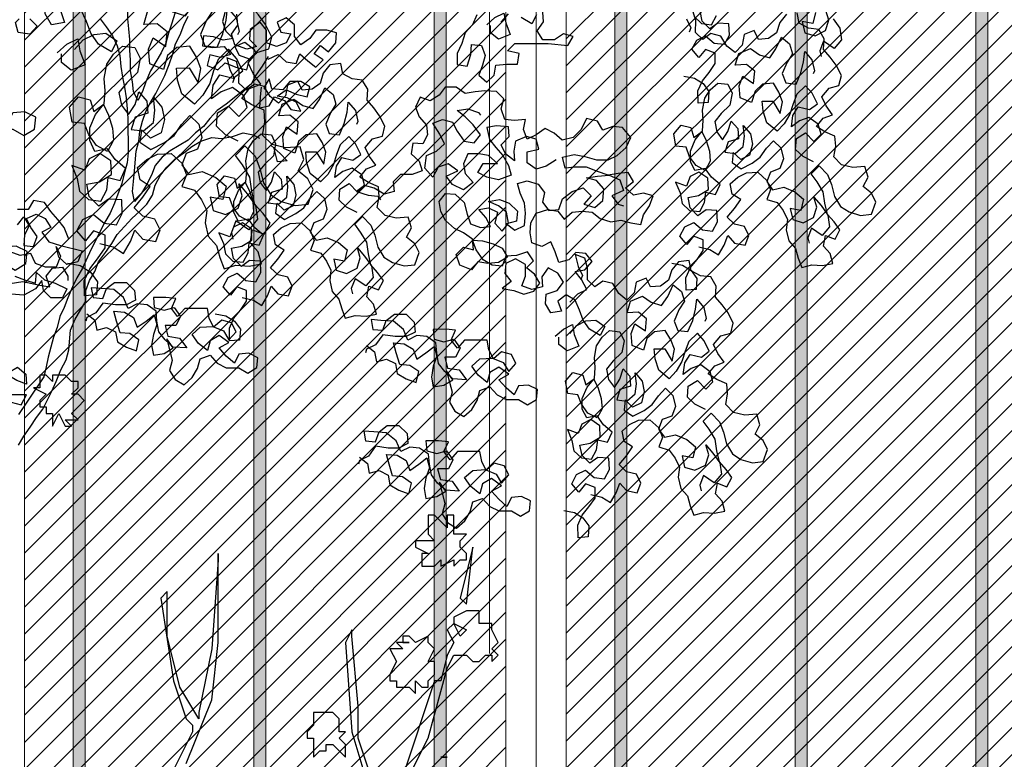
# Model space of a CAD drawing. Header units: centimetres. Extents: x 100159 to 737697, y -50084 to 234864.
# Tile 153 of 165: x 404108 to 404272, y -17723 to -17600. Entities that reach past the tile are written whole.
import ezdxf

# ---------------------------------------------------------------- set-up
doc = ezdxf.new("R2010")
doc.units = ezdxf.units.CM
doc.linetypes.add('ACAD_ISO10W100', pattern=[18, 12, -3, 0, -3])
doc.layers.get('0').update_dxf_attribs({"lineweight": 5})
for name, color, linetype, lineweight in [('DDL- MENUISERIES EXT', 8, 'Continuous', 5), ('DDL-HACHURES', 252, 'Continuous', 13), ('DDL-HACHURES POCHAGE GRIS', 251, 'Continuous', 5), ('DDL-TRAIT AXES', 1, 'ACAD_ISO10W100', 5), ('DDL-TRAIT EPAIS', 7, 'Continuous', 5)]:
    doc.layers.add(name, color=color, linetype=linetype, lineweight=lineweight)
doc.layers.add('DDL- PAYSAGE', color=63, linetype='Continuous')

# ---------------------------------------------------------------- blocks, each defined once
blk = doc.blocks.new('fenetre facade est self')
at = {"layer": 'DDL- MENUISERIES EXT', "lineweight": 5, "true_color": 0x7aafdf}
h = blk.add_hatch(dxfattribs=at)
h.set_pattern_fill('ANSI31', color=143, angle=-1e-14)
h.paths.add_polyline_path([(-2052.07, 3), (-2188.08, 3), (-2188.08, -349), (-2052.07, -349)])
h.paths.add_polyline_path([(-1962.07, 3), (-2042.07, 3), (-2042.07, -349), (-1962.07, -349)])
h.paths.add_polyline_path([(-1772.07, 3.14), (-1952.07, 3.14), (-1952.07, -349), (-1772.07, -349)])
h.paths.add_polyline_path([(-1682.07, 3.12), (-1762.07, 3.12), (-1762.07, -349), (-1682.07, -349)])
h.paths.add_polyline_path([(-1557.45, 3.12), (-1672.07, 3.12), (-1672.07, -349), (-1557.45, -349)])
h.paths.add_polyline_path([(-1455.45, 3), (-1547.45, 3), (-1547.45, -349), (-1455.45, -349)])
h.paths.add_polyline_path([(-1122.04, 3), (-1355.59, 3), (-1355.59, -349), (-1122.04, -349)])
h.paths.add_polyline_path([(-948.04, 3.14), (-1112.04, 3.14), (-1112.04, -349), (-948.04, -349)])
h.paths.add_polyline_path([(-747.04, 3.14), (-938.04, 3.14), (-938.04, -349), (-747.04, -349)])
h.paths.add_polyline_path([(-557.04, 3.21), (-737.04, 3.21), (-737.04, -349), (-557.04, -349)])
h.paths.add_polyline_path([(-467.04, 3.14), (-547.04, 3.14), (-547.04, -349), (-467.04, -349)])
h.paths.add_polyline_path([(-277.04, 3.14), (-457.04, 3.14), (-457.04, -349), (-277.04, -349)])
h.paths.add_polyline_path([(-64.59, 3.14), (-267.04, 3.14), (-267.04, -349), (-64.59, -349)])
at = {"linetype": 'Continuous'}
for points in [[(-1677.07, 8.12), (-1677.07, -353.86), (-1767.07, -353.86), (-1767.07, 8.12)], [(-1552.45, 8.12), (-1552.45, -353.86), (-1677.07, -353.86), (-1677.07, 8.12)], [(-1682.07, 3.12), (-1682.07, -348.86), (-1762.07, -348.86), (-1762.07, 3.12)], [(-1557.45, 3.12), (-1557.45, -348.86), (-1672.07, -348.86), (-1672.07, 3.12)]]:
    blk.add_lwpolyline(points, close=True, dxfattribs=at)
blk = doc.blocks.new('Arbue11')
for points in [[(-0.3194, 2.0105), (-0.3194, 1.9999), (-0.3088, 2.0105), (-0.3088, 2.0105), (-0.2983, 2.0105), (-0.2983, 1.9893), (-0.2983, 1.9893), (-0.2983, 1.9893), (-0.2877, 1.9893), (-0.3088, 1.9787), (-0.2983, 1.9681), (-0.2983, 1.9576), (-0.3088, 1.9576), (-0.3088, 1.947), (-0.3088, 1.947), (-0.3088, 1.947), (-0.3194, 1.947), (-0.3194, 1.947), (-0.3194, 1.9364), (-0.3194, 1.9258), (-0.3194, 1.9258), (-0.33, 1.947), (-0.3406, 1.9258), (-0.3406, 1.9258), (-0.3512, 1.9258), (-0.3406, 1.9364), (-0.3406, 1.9364), (-0.3618, 1.9364), (-0.3512, 1.947), (-0.3618, 1.9576), (-0.3723, 1.9681), (-0.3618, 1.9787), (-0.3512, 1.9787), (-0.3512, 1.9787), (-0.3618, 1.9893), (-0.3618, 1.9893), (-0.3618, 1.9999), (-0.3512, 1.9999), (-0.3406, 2.0105), (-0.33, 2.0105), (-0.3194, 2.0105), (-0.3194, 2.0105)], [(-0.8803, 1.2802), (-0.9438, 1.4072), (-0.9756, 1.5236), (-0.9862, 1.5448), (-1.0074, 1.5448), (-1.0074, 1.5448), (-1.0179, 1.5342), (-1.0179, 1.5342), (-1.0285, 1.5342), (-1.0391, 1.5448), (-1.0391, 1.5448), (-1.0497, 1.5448), (-1.0497, 1.5342), (-1.0497, 1.5342), (-1.0603, 1.5448), (-1.0497, 1.5554), (-1.0497, 1.5554), (-1.0603, 1.566), (-1.0497, 1.5871), (-1.0497, 1.5871), (-1.0497, 1.5977), (-1.0285, 1.5977), (-1.0285, 1.6189), (-1.0074, 1.6189), (-0.9862, 1.6083), (-0.9862, 1.5977), (-1.0074, 1.5871), (-0.9967, 1.5766), (-0.9862, 1.5977), (-0.9756, 1.5871), (-0.9862, 1.566), (-0.9756, 1.5448), (-0.965, 1.5025), (-0.9544, 1.5025), (-0.9015, 1.3437)], [(-0.8486, 1.3437), (-0.8274, 1.4072), (-0.8274, 1.4602), (-0.8169, 1.5766), (-0.8169, 1.5766), (-0.8169, 1.5871), (-0.8062, 1.566), (-0.8169, 1.4178), (-0.8486, 1.312)], [(-0.5417, 1.3649), (-0.584, 1.4707), (-0.5946, 1.566), (-0.5946, 1.7141), (-0.5946, 1.7036), (-0.584, 1.5554), (-0.5628, 1.4495), (-0.5628, 1.439), (-0.5628, 1.439), (-0.5311, 1.4919), (-0.5099, 1.5766), (-0.5099, 1.6295), (-0.5099, 1.6507), (-0.4993, 1.64), (-0.5205, 1.5025), (-0.5417, 1.439), (-0.5523, 1.4284), (-0.5523, 1.4178), (-0.5099, 1.3331)], [(-0.9756, 1.7565), (-0.9544, 1.7776), (-0.9544, 1.7776), (-0.9438, 1.7776), (-0.9438, 1.7671), (-0.9438, 1.7565), (-0.9438, 1.7459), (-0.9544, 1.7353), (-0.9438, 1.7353), (-0.9333, 1.7353), (-0.9227, 1.7353), (-0.9227, 1.7247), (-0.9227, 1.7247), (-0.9227, 1.7247), (-0.9438, 1.7141), (-0.9333, 1.7141), (-0.9333, 1.7036), (-0.9333, 1.693), (-0.9438, 1.693), (-0.9438, 1.693), (-0.9438, 1.693), (-0.9544, 1.693), (-0.965, 1.7036), (-0.965, 1.7036), (-0.965, 1.693), (-0.965, 1.693), (-0.9862, 1.7036), (-0.9862, 1.693), (-0.9967, 1.7036), (-0.9967, 1.7036), (-1.0074, 1.7036), (-1.0074, 1.7141), (-0.9967, 1.7247), (-0.9967, 1.7353), (-1.0074, 1.7459), (-1.0074, 1.7459), (-0.9862, 1.7459), (-0.9862, 1.7671), (-0.9862, 1.7776), (-0.9756, 1.7776), (-0.9756, 1.7565)], [(-0.9967, 1.64), (-0.9967, 1.64), (-1.0074, 1.6295), (-1.0179, 1.7247), (-1.0179, 1.7247), (-0.9967, 1.64)], [(-0.9015, 1.566), (-0.8909, 1.566), (-0.9015, 1.5554), (-0.8803, 1.5554), (-0.8909, 1.5342), (-0.8909, 1.5342), (-0.8909, 1.5342), (-0.8803, 1.5131), (-0.8803, 1.5025), (-0.8909, 1.5025), (-0.8909, 1.4919), (-0.9015, 1.4919), (-0.9121, 1.4919), (-0.9227, 1.4813), (-0.9227, 1.4813), (-0.9227, 1.5025), (-0.9333, 1.4919), (-0.9438, 1.4919), (-0.9438, 1.5025), (-0.9544, 1.5131), (-0.9544, 1.5236), (-0.9544, 1.5342), (-0.9438, 1.5342), (-0.9438, 1.5342), (-0.9544, 1.5554), (-0.9438, 1.566), (-0.9438, 1.566), (-0.9438, 1.566), (-0.9438, 1.5766), (-0.9227, 1.566), (-0.9121, 1.5766), (-0.9015, 1.5766), (-0.9015, 1.566)], [(-0.9121, 1.566), (-0.9015, 1.566), (-0.9015, 1.566), (-0.9121, 1.566), (-0.9121, 1.566)], [(-0.7533, 1.4284), (-0.7428, 1.4178), (-0.7428, 1.4178), (-0.7428, 1.4072), (-0.7533, 1.4072), (-0.7533, 1.3966), (-0.7533, 1.3861), (-0.7533, 1.3861), (-0.7533, 1.3755), (-0.7639, 1.3861), (-0.7745, 1.3861), (-0.7745, 1.3861), (-0.7745, 1.3966), (-0.7851, 1.3966), (-0.7957, 1.3861), (-0.8062, 1.3755), (-0.8062, 1.3755), (-0.8062, 1.3755), (-0.8062, 1.3966), (-0.8062, 1.3966), (-0.7957, 1.4072), (-0.8062, 1.4178), (-0.7957, 1.4178), (-0.7957, 1.4284), (-0.7957, 1.439), (-0.7851, 1.4495), (-0.7851, 1.4495), (-0.7745, 1.4495), (-0.7533, 1.4495), (-0.7533, 1.4495), (-0.7533, 1.4284)], [(-0.9756, 1.3755), (-0.9756, 1.3755), (-0.965, 1.3755), (-0.965, 1.3755), (-0.9756, 1.3755)]]:
    blk.add_lwpolyline(points)
blk = doc.blocks.new('A$C640D435A')
for points in [[(856.9, 3740.9), (840.5, 3759.4)], [(776.6, 3757.4), (786.9, 3736.8), (811.6, 3751.2)], [(439.1, 3616.9), (414.7, 3612.4), (395.2, 3600), (381.8, 3581.7), (383.5, 3556.6), (406.4, 3554.8), (406.8, 3583.4), (396.7, 3606.4), (381.5, 3625.2), (367.5, 3645.7), (367.5, 3669.7), (389.4, 3678.1), (404.6, 3659.4), (420.9, 3678.4), (409.6, 3699.6), (389.2, 3709.5), (369.4, 3692.6), (346, 3689.9), (334.8, 3711.1), (335.9, 3736.9), (361, 3738.6), (379.3, 3725.1), (397.4, 3743.1), (402, 3766.7)], [(415.8, 3753.6), (398.8, 3737.4), (375.5, 3734.7), (364.2, 3755.9)], [(137.5, 3762.9), (143.8, 3737.4), (168.2, 3741.9), (162.5, 3716.5), (138.8, 3709.2), (114.8, 3721.2), (107.4, 3744.9), (113.9, 3767.5)], [(97.6, 3748.5), (82, 3726.6), (78, 3700.1), (94.9, 3680.3), (119.3, 3696.9), (127.7, 3674.9), (124.9, 3662.2)], [(912.6, 3757.3), (922.8, 3734.6), (939.3, 3716.1), (947.5, 3691.4), (957.8, 3668.7), (957.8, 3644), (935.1, 3639.9), (926.9, 3666.7), (924.8, 3689.3), (902.2, 3687.3), (893.9, 3664.6), (900.1, 3642), (908.3, 3619.3), (889.8, 3602.9), (873.3, 3619.4), (869.2, 3642), (844.5, 3644.1), (819.8, 3644.1), (815.7, 3668.8), (842.5, 3675), (826, 3691.5), (749.8, 3691.6), (704.5, 3687.5), (692.2, 3708.1), (714.8, 3714.2), (735.4, 3699.8), (762.2, 3699.8), (774.5, 3720.4), (760.1, 3741), (762.2, 3763.6)], [(1390.2, 3662.1), (1404.6, 3639.5), (1419, 3618.9), (1429.3, 3598.3), (1447.8, 3583.8), (1468.4, 3567.3), (1486.9, 3552.9), (1507.5, 3538.5), (1524, 3519.9), (1538.4, 3501.4), (1556.9, 3486.9), (1573.3, 3470.4), (1614.5, 3445.7), (1633, 3431.3), (1649.5, 3412.7), (1657.7, 3390.1), (1668, 3369.4), (1680.3, 3348.8), (1696.8, 3330.3), (1700.9, 3352.9), (1698.9, 3375.6), (1696.8, 3400.3), (1692.8, 3445.6), (1686.6, 3468.3), (1684.6, 3490.9), (1678.4, 3513.6), (1670.2, 3536.3), (1659.9, 3556.9), (1647.6, 3577.5), (1627, 3618.7), (1616.8, 3643.4), (1608.5, 3668.1), (1602.4, 3690.8), (1592.1, 3711.4), (1583.9, 3734), (1573.6, 3754.6)], [(1590.1, 3806.1), (1592.2, 3783.5), (1604.5, 3760.8), (1610.7, 3738.1), (1618.9, 3715.5), (1625, 3692.8), (1635.3, 3670.1), (1660, 3628.9), (1670.3, 3604.2), (1678.5, 3581.6), (1688.8, 3561), (1699.1, 3581.5), (1701.2, 3604.2), (1705.3, 3628.9), (1705.3, 3653.6), (1707.4, 3676.3), (1707.4, 3701), (1709.5, 3725.7), (1711.6, 3748.3), (1711.6, 3773), (1707.5, 3795.7), (1699.3, 3818.4), (1693.1, 3841), (1689, 3847.2)], [(1775.4, 3748.3), (1761, 3729.8), (1746.6, 3709.2), (1736.2, 3686.5), (1730, 3663.9), (1728, 3639.2), (1723.8, 3614.5), (1719.7, 3591.8), (1715.5, 3567.1), (1713.4, 3542.4), (1711.4, 3519.7), (1711.3, 3441.5), (1713.3, 3418.8), (1719.5, 3396.2), (1725.6, 3371.5), (1742.1, 3326.1), (1752.4, 3303.5), (1764.7, 3282.9), (1795.5, 3221.1), (1816.1, 3175.7), (1828.4, 3155.1), (1838.7, 3134.5), (1849, 3109.8), (1857.2, 3087.1), (1867.5, 3066.5), (1873.6, 3041.8), (1881.8, 3019.2), (1894.2, 2973.8), (1898.3, 2951.2), (1904.4, 2928.5), (1941.4, 2872.9), (1941.4, 2872.9), (1962, 2842)], [(404.8, 3226.3), (379.4, 3220.1), (359.9, 3207.7), (346.9, 3230), (338.5, 3252), (323.3, 3234.7), (298.9, 3230.2), (290.5, 3252.1), (300.4, 3272.5), (323, 3278.1), (340, 3294.3), (323.1, 3314.2), (309, 3334.7), (328.5, 3347), (333.2, 3370.6), (315.9, 3385.9), (295.4, 3395.8), (269.7, 3396.9), (248.8, 3378.3), (240.6, 3356.8), (249, 3334.8), (225.3, 3327.5), (211.9, 3309.2), (201.9, 3288.7), (204.7, 3265.4), (199, 3240), (183.7, 3222.7), (177.3, 3200.1), (169.1, 3178.6), (146.5, 3185), (121.5, 3183.3), (97.8, 3188), (104.2, 3210.6), (119.5, 3227.8), (114.9, 3252.2), (93, 3243.8), (81.8, 3265), (95.2, 3283.3), (110.5, 3300.6), (116.2, 3326), (120.1, 3352.5), (134, 3375.4), (147.5, 3393.7), (129.5, 3411.8), (110.4, 3392.1), (101.1, 3368.8), (94.3, 3341.6), (80.5, 3318.7), (61, 3306.4), (34.5, 3298.3), (9.8, 3301.2), (0, 3328.8), (9.9, 3349.3), (28.7, 3364.4), (17.5, 3385.6), (24.9, 3410), (52.5, 3407.8), (77.9, 3414.1), (96, 3432), (91.5, 3456.4), (93.3, 3479.4), (116.3, 3489.5), (135.7, 3501.8), (120.6, 3520.6), (99.1, 3528.8), (113.6, 3548.9), (123.6, 3569.3), (106.7, 3589.2), (84.1, 3595.6), (78.5, 3618.2), (90.6, 3642.2), (104, 3660.5), (119.3, 3677.8), (117.6, 3702.8), (130.3, 3724), (153.6, 3726.8), (174.9, 3738), (179.5, 3761.7)], [(204.2, 3758.8), (219.4, 3740), (226.7, 3716.3), (245.1, 3702.9), (268, 3701), (277.9, 3721.5), (301.2, 3712.2), (305.8, 3687.9), (322, 3670.9), (340.7, 3686), (354.6, 3708.9), (377.2, 3714.5), (395.5, 3701), (412.5, 3717.2), (411.9, 3744.1), (418.3, 3766.7)], [(433.4, 3747.9), (423.5, 3727.5), (427.3, 3717.9)], [(1390.2, 3656), (1367.6, 3666.3), (1349, 3649.8), (1326.4, 3645.7), (1318.2, 3668.4), (1299.6, 3651.9), (1281.1, 3637.5), (1264.6, 3654), (1285.2, 3668.4), (1270.8, 3687), (1252.3, 3672.6), (1235.8, 3693.2), (1233.8, 3715.8), (1256.4, 3722), (1281.1, 3722), (1295.5, 3703.4), (1316.1, 3689), (1330.6, 3707.5), (1330.6, 3734.3), (1349.1, 3750.7), (1369.7, 3740.4), (1361.5, 3717.8), (1338.8, 3713.7), (1349.1, 3693.1), (1371.7, 3684.8), (1394.4, 3693), (1394.4, 3721.9), (1408.8, 3740.4), (1431.5, 3723.9), (1433.5, 3701.2), (1417, 3684.8), (1439.7, 3678.6), (1466.5, 3688.8), (1474.7, 3713.5), (1460.3, 3734.1), (1462.4, 3758.9)], [(1489.2, 3765), (1495.3, 3742.4), (1487.1, 3719.7), (1470.6, 3703.2), (1493.2, 3699.1), (1515.9, 3707.3), (1538.6, 3709.4), (1540.6, 3686.7), (1517.9, 3682.6), (1491.2, 3684.7), (1476.7, 3666.2), (1499.4, 3660), (1524.1, 3666.1), (1530.3, 3641.4), (1505.5, 3631.1), (1489.1, 3647.6), (1464.4, 3637.4), (1439.6, 3631.2), (1433.5, 3655.9), (1456.1, 3664.1), (1466.5, 3684.7), (1443.8, 3695), (1423.2, 3678.6), (1417, 3668.3)], [(889.9, 3734.7), (871.4, 3751.2), (850.8, 3761.5), (846.6, 3738.8), (836.3, 3712.1), (863.1, 3701.7), (881.6, 3716.1), (881.6, 3732.6)], [(1936, 3748.1), (1919.6, 3731.7), (1936, 3713.1), (1962.8, 3717.2), (1969, 3739.9), (1960.8, 3748.1)], [(142.2, 3420.9), (166.3, 3432.9), (183.3, 3449.1), (181.6, 3474.2), (160.4, 3486.9), (141.3, 3467.2), (125.1, 3484.2), (131.5, 3506.8), (153.1, 3522.6), (174.6, 3514.5), (192.9, 3501), (189.5, 3527.1), (177.2, 3546.6), (151.7, 3540.3), (133.4, 3553.8), (145.5, 3577.7), (160.7, 3595), (180.4, 3575.9), (188.9, 3554), (196.2, 3530.3), (209.2, 3508), (225.4, 3491), (249.1, 3510.4), (257.7, 3536.5), (259.5, 3559.4), (235.5, 3559.5), (218.5, 3531.3), (213.2, 3558.5), (221.4, 3580), (234.2, 3601.2), (258.9, 3598.3), (276.2, 3583), (284.2, 3556.5), (310, 3567.4), (312.2, 3595), (303.8, 3616.9), (279.4, 3600.3), (277, 3628.3), (295.8, 3643.4), (321.5, 3642.3), (313.5, 3668.8), (286.7, 3680.1), (266.1, 3666.1), (242.5, 3658.7), (228.4, 3679.2), (215.7, 3706.1), (197, 3691), (190.6, 3668.4), (202.9, 3648.9), (213.8, 3623.1), (205.6, 3601.6), (182.3, 3598.8), (171.4, 3624.7), (165.1, 3650.1), (162.3, 3673.4), (146, 3654.4), (140.3, 3629), (143.5, 3622.3)], [(1449.8, 3110.4), (1424.3, 3104.1), (1404.9, 3091.8), (1391.9, 3114.1), (1383.5, 3136), (1368.2, 3118.8), (1343.9, 3114.2), (1335.4, 3136.1), (1345.4, 3156.6), (1368, 3162.2), (1385, 3178.4), (1368.1, 3198.2), (1354, 3218.7), (1373.5, 3231.1), (1378.1, 3254.7), (1360.9, 3269.9), (1340.4, 3279.9), (1314.6, 3281), (1293.7, 3262.3), (1285.6, 3240.8), (1294, 3218.9), (1270.3, 3211.6), (1256.8, 3193.2), (1246.9, 3172.8), (1249.6, 3149.4), (1243.9, 3124), (1228.7, 3106.8), (1222.3, 3084.2), (1214.1, 3062.7), (1191.5, 3069.1), (1166.4, 3067.4), (1142.8, 3072), (1149.2, 3094.6), (1164.4, 3111.9), (1159.9, 3136.3), (1138, 3127.9), (1126.7, 3149.1), (1140.2, 3167.4), (1155.4, 3184.7), (1161.2, 3210.1), (1165.1, 3236.6), (1179, 3259.5), (1192.4, 3277.8), (1174.5, 3295.9), (1155.3, 3276.1), (1146.1, 3252.9), (1139.3, 3225.7), (1125.5, 3202.8), (1106, 3190.5), (1079.5, 3182.4), (1054.8, 3185.3), (1045, 3212.9), (1054.9, 3233.3), (1073.7, 3248.5), (1062.4, 3269.7), (1069.9, 3294), (1097.5, 3291.8), (1122.9, 3298.1), (1141, 3316.1), (1136.4, 3340.5), (1138.3, 3363.4), (1161.2, 3373.6), (1180.7, 3385.9), (1165.6, 3404.7), (1144, 3412.9), (1158.6, 3432.9), (1168.5, 3453.4), (1151.6, 3473.2), (1129, 3479.6), (1123.5, 3502.3), (1135.5, 3526.2), (1149, 3544.6), (1164.2, 3561.8), (1162.5, 3586.9), (1175.3, 3608.1), (1198.6, 3610.8), (1219.8, 3622.1), (1224.5, 3645.7), (1249.2, 3642.8), (1264.3, 3624.1), (1271.7, 3600.4), (1290, 3586.9), (1313, 3585.1), (1322.9, 3605.6), (1346.2, 3596.3), (1350.7, 3571.9), (1366.9, 3554.9), (1385.7, 3570.1), (1399.5, 3593), (1422.1, 3598.6), (1440.5, 3585.1), (1457.5, 3601.3), (1456.8, 3628.2), (1463.3, 3650.7), (1485.2, 3659.2), (1478.4, 3632), (1468.4, 3611.5), (1472.3, 3602)], [(1406.7, 3592.1), (1408.7, 3569.4), (1410.7, 3544.7), (1388.1, 3548.9), (1375.7, 3569.5), (1353.1, 3561.3), (1338.6, 3540.7), (1316, 3536.6), (1326.3, 3557.2), (1346.9, 3567.4), (1369.6, 3571.5), (1349, 3586), (1326.3, 3575.7), (1301.6, 3569.5), (1295.4, 3592.2), (1316.1, 3604.5), (1340.8, 3604.5), (1357.2, 3586), (1381.9, 3588), (1388.1, 3610.7), (1400.5, 3590), (1396.3, 3585.9)], [(466.5, 3189.1), (442.1, 3184.6), (422.7, 3172.3), (409.2, 3153.9), (410.9, 3128.9), (433.9, 3127), (434.3, 3155.6), (424.1, 3178.6), (409, 3197.4), (394.9, 3217.9), (395, 3241.9), (416.9, 3250.3), (432, 3231.6), (448.3, 3250.6), (437.1, 3271.8), (416.6, 3281.8), (396.8, 3264.9), (373.5, 3262.1), (362.2, 3283.3), (363.4, 3309.1), (388.4, 3310.8), (406.8, 3297.3), (424.8, 3315.3), (429.5, 3338.9), (405.8, 3343.6), (382.9, 3357.4), (384.1, 3383.2), (404.6, 3397.3), (425, 3387.3), (433.4, 3365.4), (458.2, 3374.5), (447.9, 3349.5), (443.2, 3325.8), (426.2, 3309.6), (402.9, 3306.9), (391.7, 3328.1), (388.9, 3351.4), (366.3, 3345.8), (356.1, 3368.8), (375.9, 3385.7), (390.5, 3405.8), (414.1, 3401.1), (424.1, 3421.6), (424.1, 3445.6), (413.2, 3471.4), (398.1, 3490.2), (388.2, 3469.7), (380.7, 3445.4), (378.9, 3422.4), (390.1, 3401.2), (411.3, 3412.5), (425.9, 3432.5), (434, 3454.1), (457.4, 3456.8), (462.4, 3485.1), (445.5, 3504.9), (422.9, 3499.3), (416.4, 3476.7), (396.4, 3491.3), (394.7, 3516.3), (396.5, 3539.3), (391.3, 3566.5), (378.9, 3585.9), (361.7, 3601.2), (338.4, 3598.4), (328.4, 3578), (333.6, 3550.8), (353.4, 3531.6), (368.5, 3512.9), (363.9, 3489.2), (350.4, 3470.9), (338.1, 3490.3), (330.7, 3514), (315.5, 3496.8), (313.7, 3473.8), (338, 3466.3), (345.4, 3442.6), (322, 3439.9), (303, 3456.2), (300.3, 3479.5), (303.1, 3504.2), (286.8, 3485.2), (282.2, 3461.5), (288.5, 3436.1), (308.9, 3426.1), (325.9, 3442.3), (328.7, 3419), (308.2, 3405), (282.4, 3418.1), (264.1, 3431.6), (250, 3452.1), (233.8, 3469.1), (216.8, 3452.9), (211.1, 3427.5), (219.5, 3405.6), (241.1, 3397.4), (249.5, 3375.5), (236, 3357.1), (210.6, 3362.8), (184.8, 3352), (165, 3335.1), (171.2, 3309.6), (195.6, 3314.1), (189.9, 3288.7), (166.2, 3281.4), (142.2, 3293.4), (134.9, 3317.1), (141.3, 3339.7), (125, 3320.7), (109.4, 3298.8), (105.4, 3272.4), (122.3, 3252.5), (146.8, 3269.1), (155.2, 3247.1), (152.3, 3234.4)], [(700.4, 3099.7), (681.9, 3118.3), (661.3, 3128.6), (673.7, 3151.2), (688.1, 3169.7), (665.5, 3173.9), (649, 3192.4), (663.5, 3211), (686.1, 3213), (702.6, 3196.5), (725.2, 3190.3), (733.5, 3215), (743.8, 3237.7), (764.4, 3227.3), (787.1, 3235.6), (791.2, 3258.2), (789.2, 3280.9), (776.8, 3303.5), (750.1, 3311.8), (727.4, 3307.7), (713, 3289.2), (694.5, 3305.7), (671.8, 3307.7), (649.1, 3305.7), (630.6, 3291.3), (605.9, 3283.1), (583.2, 3287.2), (560.6, 3281.1), (537.9, 3277), (531.8, 3299.6), (517.4, 3320.2), (509.1, 3342.9), (531.8, 3349.1), (554.4, 3344.9), (573, 3361.4), (554.5, 3375.8), (566.9, 3396.4), (589.5, 3394.3), (612.2, 3390.2), (636.9, 3398.4), (661.6, 3408.7), (688.4, 3408.6), (711, 3406.6), (717.2, 3431.3), (690.5, 3437.5), (665.7, 3433.4), (639, 3425.2), (612.2, 3425.2), (591.6, 3435.5), (571, 3454), (560.7, 3476.7), (579.3, 3499.3), (602, 3501.4), (624.6, 3493.1), (637, 3513.7), (661.7, 3519.9), (674, 3495.1), (692.5, 3476.6), (717.3, 3470.4), (735.8, 3486.8), (756.4, 3497.1), (777, 3482.7), (797.6, 3472.4), (805.8, 3495), (801.7, 3517.7), (826.4, 3515.6), (849.1, 3517.6), (857.4, 3542.3), (851.2, 3565), (867.7, 3581.5), (894.5, 3583.5), (917.1, 3581.4), (939.8, 3577.3), (960.4, 3591.7), (985.1, 3591.6), (999.5, 3573.1), (1020.1, 3560.7), (1042.7, 3568.9), (1053, 3546.3), (1044.7, 3523.6), (1028.2, 3505.1), (1026.2, 3482.5), (1036.4, 3461.9), (1059.1, 3463.9), (1063.2, 3439.2), (1044.6, 3422.7), (1038.4, 3400.1), (1061.1, 3391.8), (1087.9, 3391.8), (1104.3, 3375.3), (1102.2, 3352.7), (1124.9, 3346.5), (1147.6, 3360.8), (1170.2, 3367), (1188.7, 3352.6), (1162, 3344.4), (1139.3, 3342.3), (1133.1, 3334.1)], [(1187.2, 3305), (1211.2, 3317), (1228.2, 3333.2), (1226.5, 3358.2), (1205.4, 3371), (1186.3, 3351.3), (1170.1, 3368.3), (1176.5, 3390.9), (1198.1, 3406.7), (1219.6, 3398.5), (1237.9, 3385.1), (1234.5, 3411.2), (1222.1, 3430.7), (1196.7, 3424.4), (1178.4, 3437.8), (1190.4, 3461.8), (1205.7, 3479.1), (1225.4, 3460), (1233.8, 3438), (1241.2, 3414.4), (1254.2, 3392.1), (1270.4, 3375.1), (1294.1, 3394.4), (1302.6, 3420.5), (1304.5, 3443.5), (1280.5, 3443.6), (1263.4, 3415.4), (1258.2, 3442.6), (1266.4, 3464.1), (1279.2, 3485.2), (1303.9, 3482.3), (1321.1, 3467.1), (1329.2, 3440.6), (1355, 3451.5), (1357.2, 3479), (1348.8, 3500.9), (1324.4, 3484.4), (1322, 3512.3), (1340.7, 3527.5), (1366.5, 3526.3), (1358.5, 3552.8), (1331.6, 3564.2), (1311.1, 3550.1), (1287.4, 3542.8), (1273.4, 3563.3), (1260.7, 3590.2), (1242, 3575), (1235.5, 3552.5), (1247.9, 3533), (1258.7, 3507.2), (1250.6, 3485.7), (1227.2, 3482.9), (1216.4, 3508.7), (1210.1, 3534.2), (1207.3, 3557.5), (1191, 3538.5), (1185.3, 3513), (1188.4, 3506.3)], [(731.6, 3425.1), (754.3, 3410.6), (776.9, 3404.4), (797.5, 3418.8), (797.5, 3443.5), (770.8, 3449.7), (777, 3472.4), (799.6, 3478.6), (824.3, 3468.2), (828.4, 3445.6), (826.4, 3422.9), (847, 3439.4), (857.3, 3460), (838.8, 3478.5), (840.8, 3501.2), (867.6, 3503.2), (890.3, 3499.1), (884.1, 3472.3), (869.6, 3453.8), (853.1, 3435.3), (840.8, 3412.6), (834.6, 3390), (863.4, 3379.6), (890.2, 3385.8), (910.8, 3396.1), (898.4, 3416.7), (865.5, 3416.7), (886.1, 3435.2), (908.7, 3439.3), (933.5, 3439.3), (943.7, 3416.6), (939.6, 3394), (921, 3373.4), (943.7, 3356.9), (968.4, 3369.3), (982.8, 3387.8), (956.1, 3400.2), (978.7, 3416.6), (1001.4, 3408.3), (1013.7, 3385.7), (1032.3, 3406.3), (1028.2, 3435.1), (1005.5, 3445.4), (987, 3461.9), (997.3, 3484.5), (1013.8, 3509.2), (991.2, 3517.5), (968.5, 3511.3), (958.2, 3490.8), (941.7, 3468.1), (919.1, 3464), (904.7, 3482.6), (921.2, 3505.2), (939.7, 3523.7), (958.3, 3538.1), (933.6, 3542.3), (908.8, 3534.1), (904.7, 3527.9)], [(1511.5, 3073.2), (1487.1, 3068.6), (1467.7, 3056.3), (1454.2, 3038), (1455.9, 3012.9), (1478.8, 3011.1), (1479.3, 3039.7), (1469.1, 3062.7), (1454, 3081.4), (1439.9, 3102), (1439.9, 3126), (1461.9, 3134.4), (1477, 3115.6), (1493.3, 3134.7), (1482.1, 3155.9), (1461.6, 3165.8), (1441.8, 3148.9), (1418.5, 3146.2), (1407.2, 3167.4), (1408.3, 3193.2), (1433.4, 3194.9), (1451.8, 3181.4), (1469.8, 3199.4), (1474.5, 3223), (1450.8, 3227.7), (1427.9, 3241.5), (1429, 3267.3), (1449.5, 3281.4), (1470, 3271.4), (1478.4, 3249.5), (1503.2, 3258.6), (1492.9, 3233.6), (1488.2, 3209.9), (1471.2, 3193.7), (1447.9, 3190.9), (1436.6, 3212.2), (1433.9, 3235.5), (1411.3, 3229.9), (1401.1, 3252.9), (1420.9, 3269.8), (1435.4, 3289.9), (1459.1, 3285.2), (1469, 3305.7), (1469.1, 3329.7), (1458.2, 3355.5), (1443.1, 3374.3), (1433.1, 3353.8), (1425.7, 3329.4), (1423.8, 3306.5), (1435.1, 3285.3), (1456.3, 3296.5), (1470.8, 3316.6), (1479, 3338.1), (1502.3, 3340.9), (1507.4, 3369.1), (1490.5, 3389), (1467.8, 3383.4), (1461.4, 3360.8), (1441.3, 3375.3), (1439.6, 3400.4), (1441.5, 3423.4), (1436.2, 3450.6), (1423.9, 3470), (1406.7, 3485.3), (1383.3, 3482.5), (1373.4, 3462), (1378.6, 3434.8), (1398.3, 3415.7), (1413.5, 3396.9), (1408.8, 3373.3), (1395.4, 3355), (1383, 3374.4), (1375.7, 3398.1), (1360.5, 3380.8), (1358.6, 3357.9), (1383, 3350.4), (1390.3, 3326.7), (1367, 3324), (1348, 3340.3), (1345.2, 3363.6), (1348.1, 3388.3), (1331.8, 3369.3), (1327.2, 3345.6), (1333.5, 3320.2), (1353.9, 3310.2), (1370.9, 3326.4), (1373.7, 3303.1), (1353.2, 3289), (1327.4, 3302.2), (1309.1, 3315.6), (1295, 3336.2), (1278.8, 3353.2), (1261.8, 3337), (1256.1, 3311.5), (1264.5, 3289.6), (1286, 3281.4), (1294.4, 3259.5), (1281, 3241.2), (1255.6, 3246.9), (1229.7, 3236), (1209.9, 3219.1), (1216.2, 3193.7), (1240.6, 3198.2), (1234.9, 3172.8), (1211.2, 3165.4), (1187.2, 3177.5), (1179.9, 3201.2), (1186.3, 3223.8), (1170, 3204.8), (1154.4, 3182.9), (1150.4, 3156.4), (1167.3, 3136.6), (1191.7, 3153.1), (1200.2, 3131.2), (1197.3, 3118.5)], [(1961.9, 2772), (1949.6, 2792.6), (1935.2, 2813.2), (1920.8, 2835.8), (1906.4, 2854.4), (1885.8, 2895.6), (1875.6, 2918.3), (1865.3, 2945), (1853, 2967.7), (1846.8, 2990.4), (1842.7, 3035.7), (1832.5, 3060.4), (1807.8, 3101.6), (1807.8, 3126.3), (1799.6, 3149), (1787.2, 3169.6), (1779, 3192.2), (1762.6, 3212.9), (1748.2, 3233.5), (1735.8, 3254.1), (1702.9, 3291.2), (1684.4, 3307.7), (1667.9, 3324.1), (1655.6, 3344.7), (1649.4, 3367.4), (1637.1, 3390.1), (1622.7, 3408.6), (1604.2, 3427.2), (1583.6, 3441.6), (1565.1, 3456), (1544.5, 3468.4), (1519.8, 3476.7), (1497.2, 3474.6), (1472.4, 3478.8), (1447.7, 3487), (1425.1, 3482.9), (1410.7, 3474.7)], [(1383.9, 3458.3), (1363.3, 3439.7), (1346.8, 3423.3), (1369.4, 3421.2), (1377.7, 3454.1)], [(700.4, 3027.6), (683.9, 3046.2), (663.3, 3056.5), (640.7, 3058.6), (620.1, 3044.2), (630.4, 3023.6), (655.1, 3038), (669.5, 3058.6), (677.8, 3081.2), (688.1, 3103.8), (708.7, 3116.2), (727.2, 3101.8), (719, 3079.1), (743.7, 3075), (756, 3095.5), (754, 3118.2), (729.3, 3126.5), (714.9, 3145), (727.3, 3165.6), (749.9, 3177.9), (764.3, 3157.3), (762.3, 3134.7), (787, 3128.5), (809.6, 3136.7), (801.4, 3159.3), (801.4, 3186.1), (824.1, 3198.5), (846.7, 3188.1), (848.8, 3165.5), (834.3, 3147), (854.9, 3130.5), (828.1, 3126.4), (805.5, 3118.2), (782.8, 3124.4), (768.4, 3142.9), (780.8, 3163.5), (799.4, 3177.9), (782.9, 3194.4), (797.3, 3215), (822, 3206.7), (846.8, 3204.6), (855, 3182), (877.6, 3184), (898.2, 3196.3), (914.7, 3219), (923, 3241.6), (900.3, 3239.6), (875.6, 3233.4), (855, 3223.1), (842.6, 3202.6), (863.2, 3190.2), (887.9, 3188.1), (910.6, 3192.2), (925, 3173.7), (951.8, 3183.9), (960, 3208.6), (943.6, 3225.1), (920.9, 3219), (923, 3243.7), (943.6, 3258.1), (964.2, 3268.3), (984.8, 3286.9), (995.1, 3307.4), (999.3, 3330.1), (984.9, 3348.6), (962.2, 3346.6), (941.6, 3328.1), (935.4, 3301.3), (927.1, 3278.7), (904.5, 3270.5), (881.8, 3272.5), (892.1, 3293.1), (908.6, 3311.6), (886, 3315.8), (865.4, 3305.5), (871.5, 3280.8), (855, 3262.3), (840.6, 3280.8), (844.8, 3305.5), (863.3, 3319.9), (886, 3330.2), (861.3, 3334.3), (838.6, 3326.1), (820.1, 3307.6), (822.1, 3285), (844.8, 3278.8), (826.2, 3264.4), (803.6, 3274.7), (801.5, 3303.5), (803.6, 3326.2), (813.9, 3348.8), (820.1, 3371.4), (797.5, 3377.6), (772.8, 3369.4), (758.3, 3350.9), (762.4, 3328.3), (748, 3309.7), (725.3, 3311.8), (717.1, 3336.5), (694.5, 3353), (669.8, 3361.3), (651.2, 3342.8), (667.7, 3324.2), (643, 3316), (624.5, 3332.5), (622.4, 3359.3), (638.9, 3377.8), (661.6, 3383.9), (636.9, 3388.1), (610.1, 3390.2), (585.4, 3379.9), (577.1, 3355.2), (603.9, 3342.8), (589.4, 3324.3), (577.1, 3320.2)], [(1847, 3243.7), (1857.4, 3270.4), (1871.8, 3288.9), (1888.3, 3307.5), (1902.7, 3328), (1927.4, 3332.1), (1939.8, 3311.5), (1964.5, 3311.5)], [(1964.4, 3276.5), (1950, 3295.1), (1937.7, 3274.5), (1948, 3253.9), (1950, 3229.2), (1927.3, 3227.1), (1919.1, 3249.8), (1933.6, 3270.4), (1943.9, 3290.9), (1921.2, 3301.3), (1900.6, 3291), (1888.2, 3270.4), (1908.8, 3260.1), (1892.3, 3237.4), (1865.6, 3229.2), (1816.1, 3216.9), (1826.4, 3192.2), (1851.1, 3186), (1869.6, 3202.5), (1875.9, 3227.2), (1865.5, 3204.5), (1875.8, 3179.8), (1900.5, 3179.8), (1923.2, 3188), (1933.5, 3210.6), (1958.2, 3206.5), (1980.9, 3214.7)], [(1970.5, 3159.1), (1947.9, 3150.9), (1923.1, 3142.7), (1921.1, 3167.4), (1902.6, 3150.9), (1877.8, 3142.7), (1851, 3130.4), (1861.3, 3109.8), (1888.1, 3109.8), (1904.6, 3126.2), (1908.7, 3148.9), (1923.1, 3130.3), (1949.9, 3115.9), (1978.7, 3117.9)], [(1980.8, 3142.6), (1952, 3146.8), (1912.8, 3138.6), (1890.2, 3134.5), (1898.4, 3159.2), (1884, 3177.7), (1861.4, 3179.8), (1849, 3159.2), (1849, 3148.9)], [(652.2, 2659.6), (626.8, 2653.3), (607.3, 2641), (594.3, 2663.3), (585.9, 2685.2), (570.7, 2668), (546.3, 2663.4), (537.9, 2685.4), (547.8, 2705.8), (570.4, 2711.4), (587.4, 2727.6), (570.5, 2747.4), (556.5, 2768), (575.9, 2780.3), (580.6, 2803.9), (563.3, 2819.2), (542.8, 2829.1), (517.1, 2830.2), (496.2, 2811.6), (488, 2790), (496.4, 2768.1), (472.7, 2760.8), (459.3, 2742.4), (449.3, 2722), (452.1, 2698.7), (446.4, 2673.3), (431.1, 2656), (424.7, 2633.4), (416.5, 2611.9), (393.9, 2618.3), (368.9, 2616.6), (345.2, 2621.3), (351.6, 2643.8), (366.9, 2661.1), (362.3, 2685.5), (340.4, 2677.1), (329.2, 2698.3), (342.6, 2716.6), (357.9, 2733.9), (363.6, 2759.3), (367.6, 2785.8), (381.4, 2808.7), (394.9, 2827), (376.9, 2845.1), (357.8, 2825.4), (348.5, 2802.1), (341.7, 2774.9), (327.9, 2752), (308.4, 2739.7), (281.9, 2731.6), (257.2, 2734.5), (247.4, 2762.1), (257.4, 2782.5), (276.1, 2797.7), (264.9, 2818.9), (272.3, 2843.2), (299.9, 2841.1), (325.3, 2847.3), (343.4, 2865.3), (338.9, 2889.7), (340.7, 2912.6), (363.7, 2922.8), (383.1, 2935.1), (368, 2953.9), (346.5, 2962.1), (361, 2982.2), (371, 3002.6), (354.1, 3022.4), (331.5, 3028.9), (325.9, 3051.5), (338, 3075.5), (351.4, 3093.8), (366.7, 3111.1), (365, 3136.1), (377.7, 3157.3), (401.1, 3160.1), (422.3, 3171.3), (426.9, 3194.9), (451.6, 3192.1), (466.8, 3173.3), (474.1, 3149.6), (492.5, 3136.1), (515.4, 3134.3), (525.4, 3154.8), (548.6, 3145.5), (553.2, 3121.1), (569.4, 3104.2), (588.1, 3119.3), (602, 3142.2), (624.6, 3147.8), (642.9, 3134.3), (659.9, 3150.5), (659.3, 3177.4), (665.7, 3200), (687.6, 3208.4), (680.8, 3181.2), (670.9, 3160.7), (674.7, 3151.2)], [(389.6, 2854.2), (413.7, 2866.2), (430.7, 2882.4), (429, 2907.5), (407.8, 2920.2), (388.7, 2900.5), (372.5, 2917.5), (378.9, 2940.1), (400.5, 2955.9), (422, 2947.7), (440.4, 2934.3), (436.9, 2960.4), (424.6, 2979.9), (399.1, 2973.6), (380.8, 2987.1), (392.9, 3011), (408.1, 3028.3), (427.8, 3009.2), (436.3, 2987.3), (443.6, 2963.6), (456.6, 2941.3), (472.8, 2924.3), (496.5, 2943.7), (505.1, 2969.8), (506.9, 2992.7), (482.9, 2992.8), (465.9, 2964.6), (460.6, 2991.8), (468.8, 3013.3), (481.6, 3034.5), (506.3, 3031.6), (523.6, 3016.3), (531.6, 2989.8), (557.4, 3000.7), (559.6, 3028.2), (551.2, 3050.2), (526.8, 3033.6), (524.4, 3061.5), (543.2, 3076.7), (568.9, 3075.5), (560.9, 3102.1), (534.1, 3113.4), (513.6, 3099.4), (489.9, 3092), (475.8, 3112.5), (463.2, 3139.4), (444.4, 3124.3), (438, 3101.7), (450.3, 3082.2), (461.2, 3056.4), (453, 3034.9), (429.7, 3032.1), (418.8, 3057.9), (412.5, 3083.4), (409.7, 3106.7), (393.4, 3087.7), (387.7, 3062.3), (390.9, 3055.5)], [(1805.7, 3072.8), (1787.1, 3058.4), (1783, 3035.7), (1760.4, 3041.9), (1739.8, 3031.6), (1735.6, 3009), (1715, 2996.7), (1692.3, 2988.4), (1686.2, 3013.2), (1706.8, 3027.6), (1729.5, 3029.6), (1737.7, 3056.4), (1743.9, 3079), (1719.2, 3077), (1698.6, 3064.6), (1690.3, 3042), (1669.8, 3056.4), (1651.2, 3070.9), (1645, 3048.2), (1653.3, 3025.5), (1657.4, 3000.8), (1653.2, 2978.2), (1628.5, 2982.3), (1607.9, 2994.7), (1622.4, 3015.3), (1610, 2965.9), (1616.1, 2943.2), (1603.7, 2922.6), (1583.1, 2910.3), (1564.6, 2926.8), (1552.3, 2947.4), (1546.1, 2970), (1523.5, 2978.3), (1507, 2959.8), (1486.4, 2949.5), (1457.5, 2949.5), (1436.9, 2937.2), (1416.4, 2949.6), (1414.3, 2972.2), (1434.9, 2982.5), (1457.6, 2980.4), (1467.9, 2959.8), (1486.4, 2976.3), (1502.9, 2994.8), (1480.3, 3007.2), (1502.9, 3023.6), (1523.5, 3011.3), (1529.7, 2988.6), (1550.3, 3005.1), (1564.7, 3025.6), (1546.2, 3042.1), (1517.4, 3044.2), (1492.6, 3033.9), (1480.3, 3013.4), (1463.8, 3031.9), (1474.1, 3052.5), (1496.8, 3058.6), (1515.3, 3042.2), (1525.6, 3062.7), (1529.7, 3085.4), (1581.2, 3085.3), (1597.7, 3066.8), (1612.1, 3085.3), (1601.8, 3108), (1624.5, 3110), (1653.3, 3110), (1651.3, 3087.3), (1628.6, 3081.2), (1605.9, 3087.4), (1591.5, 3066.8), (1601.8, 3046.2), (1626.5, 3046.2), (1620.3, 3021.5), (1593.5, 3017.4), (1577, 2994.7), (1607.9, 2996.8), (1626.5, 3013.2), (1640.9, 3031.7), (1645, 3056.4), (1647.1, 3079.1), (1667.7, 3093.5), (1690.4, 3095.5), (1711, 3085.2), (1721.3, 3109.9), (1744, 3128.4), (1772.8, 3130.5), (1795.4, 3132.5), (1791.3, 3109.9), (1768.7, 3107.8), (1760.4, 3130.5), (1741.9, 3144.9), (1715.1, 3144.9), (1696.6, 3126.4), (1694.5, 3103.8), (1715.1, 3093.5), (1739.8, 3093.4), (1768.6, 3097.5), (1785.1, 3074.9), (1805.7, 3064.5), (1807.7, 3056.3)], [(1165.3, 3000.1), (1146.8, 2985.7), (1142.7, 2963.1), (1120, 2969.3), (1099.4, 2959), (1095.3, 2936.3), (1074.7, 2924), (1052, 2915.8), (1045.8, 2940.5), (1066.5, 2954.9), (1089.1, 2956.9), (1097.4, 2983.7), (1103.6, 3006.4), (1078.9, 3004.3), (1058.3, 2992), (1050, 2969.3), (1029.4, 2983.8), (1010.9, 2998.2), (1004.7, 2975.6), (1012.9, 2952.9), (1017, 2928.2), (1012.9, 2905.5), (988.2, 2909.7), (967.6, 2922), (982, 2942.6), (969.6, 2893.2), (975.8, 2870.6), (963.4, 2850), (942.8, 2837.6), (924.3, 2854.1), (911.9, 2874.7), (905.8, 2897.4), (883.1, 2905.6), (866.6, 2887.1), (846, 2876.9), (817.2, 2876.9), (796.6, 2864.5), (776, 2876.9), (774, 2899.6), (794.6, 2909.8), (817.2, 2907.8), (827.5, 2887.2), (846.1, 2903.6), (862.5, 2922.1), (839.9, 2934.5), (862.6, 2951), (883.2, 2938.6), (889.3, 2915.9), (909.9, 2932.4), (924.4, 2953), (905.8, 2969.5), (877, 2971.6), (852.3, 2961.3), (839.9, 2940.7), (823.5, 2959.2), (833.8, 2979.8), (856.4, 2986), (874.9, 2969.5), (885.3, 2990.1), (889.4, 3012.7), (940.9, 3012.7), (957.3, 2994.1), (971.8, 3012.7), (961.5, 3035.3), (984.2, 3037.4), (1013, 3037.3), (1010.9, 3014.7), (988.2, 3008.5), (965.6, 3014.7), (951.2, 2994.1), (961.4, 2973.5), (986.2, 2973.5), (980, 2948.8), (953.2, 2944.7), (936.7, 2922.1), (967.6, 2924.1), (986.1, 2940.6), (1000.6, 2959.1), (1004.7, 2983.8), (1006.8, 3006.4), (1027.4, 3020.8), (1050, 3022.9), (1070.6, 3012.6), (1080.9, 3037.3), (1103.6, 3055.8), (1132.4, 3057.8), (1155.1, 3059.9), (1151, 3037.2), (1128.3, 3035.2), (1120.1, 3057.8), (1101.6, 3072.3), (1074.8, 3072.3), (1056.2, 3053.8), (1054.2, 3031.1), (1074.8, 3020.8), (1099.5, 3020.8), (1128.3, 3024.9), (1144.8, 3002.2), (1165.3, 2991.9), (1167.4, 2983.6)], [(733.3, 3021.4), (714.8, 3037.9), (694.2, 3048.2), (690.1, 3025.6), (679.8, 2998.8), (706.5, 2988.5), (725.1, 3002.9), (725.1, 3019.4)], [(713.9, 2622.4), (689.6, 2617.9), (670.1, 2605.5), (656.6, 2587.2), (658.3, 2562.1), (681.3, 2560.3), (681.7, 2588.9), (671.5, 2611.9), (656.4, 2630.7), (642.3, 2651.2), (642.4, 2675.2), (664.3, 2683.6), (679.4, 2664.9), (695.7, 2683.9), (684.5, 2705.1), (664, 2715), (644.2, 2698.1), (620.9, 2695.4), (609.6, 2716.6), (610.8, 2742.4), (635.9, 2744.1), (654.2, 2730.6), (672.2, 2748.6), (676.9, 2772.2), (653.2, 2776.9), (630.3, 2790.7), (631.5, 2816.5), (652, 2830.6), (672.4, 2820.6), (680.9, 2798.7), (705.6, 2807.8), (695.3, 2782.8), (690.6, 2759.1), (673.6, 2742.9), (650.3, 2740.2), (639.1, 2761.4), (636.3, 2784.7), (613.7, 2779.1), (603.5, 2802.1), (623.3, 2819), (637.9, 2839.1), (661.5, 2834.4), (671.5, 2854.9), (671.5, 2878.9), (660.7, 2904.7), (645.5, 2923.5), (635.6, 2903), (628.1, 2878.7), (626.3, 2855.7), (637.5, 2834.5), (658.7, 2845.7), (673.3, 2865.8), (681.4, 2887.4), (704.8, 2890.1), (709.8, 2918.4), (692.9, 2938.2), (670.3, 2932.6), (663.8, 2910), (643.8, 2924.5), (642.1, 2949.6), (643.9, 2972.6), (638.7, 2999.8), (626.4, 3019.2), (609.1, 3034.5), (585.8, 3031.7), (575.8, 3011.2), (581.1, 2984), (600.8, 2964.9), (615.9, 2946.2), (611.3, 2922.5), (597.8, 2904.2), (585.5, 2923.6), (578.1, 2947.3), (562.9, 2930.1), (561.1, 2907.1), (585.4, 2899.6), (592.8, 2875.9), (569.5, 2873.2), (550.4, 2889.5), (547.7, 2912.8), (550.6, 2937.5), (534.3, 2918.5), (529.6, 2894.8), (535.9, 2869.4), (556.3, 2859.4), (573.3, 2875.6), (576.1, 2852.3), (555.6, 2838.2), (529.8, 2851.4), (511.5, 2864.9), (497.4, 2885.4), (481.2, 2902.4), (464.2, 2886.2), (458.5, 2860.8), (466.9, 2838.8), (488.5, 2830.7), (496.9, 2808.7), (483.4, 2790.4), (458, 2796.1), (432.2, 2785.2), (412.4, 2768.3), (418.6, 2742.9), (443, 2747.4), (437.3, 2722), (413.6, 2714.7), (389.6, 2726.7), (382.3, 2750.4), (388.7, 2773), (372.4, 2754), (356.8, 2732.1), (352.9, 2705.6), (369.8, 2685.8), (394.2, 2702.4), (402.6, 2680.4), (399.7, 2667.7)], [(1978.5, 2870.8), (1955.8, 2864.6), (1943.5, 2887.3), (1992.9, 2887.3)], [(1984.7, 2938.8), (1964.2, 2951.1), (1945.6, 2934.7), (1943.5, 2912), (1966.2, 2920.2), (1986.8, 2932.6), (1990.9, 2934.6)], [(1181.8, 2744.9), (1163.2, 2730.5), (1159.1, 2707.9), (1136.5, 2714.1), (1115.9, 2703.8), (1111.7, 2681.1), (1091.1, 2668.8), (1068.4, 2660.6), (1062.3, 2685.3), (1082.9, 2699.7), (1105.6, 2701.7), (1113.8, 2728.5), (1120, 2751.1), (1095.3, 2749.1), (1074.7, 2736.8), (1066.4, 2714.1), (1045.9, 2728.6), (1027.3, 2743), (1021.1, 2720.3), (1029.4, 2697.7), (1033.5, 2673), (1029.3, 2650.3), (1004.6, 2654.5), (984, 2666.8), (998.5, 2687.4), (986.1, 2638), (992.2, 2615.3), (979.8, 2594.8), (959.2, 2582.4), (940.7, 2598.9), (928.4, 2619.5), (922.2, 2642.2), (899.6, 2650.4), (883.1, 2631.9), (862.5, 2621.6), (833.6, 2621.7), (813, 2609.3), (792.5, 2621.7), (790.4, 2644.4), (811, 2654.6), (833.7, 2652.6), (844, 2632), (862.5, 2648.4), (879, 2666.9), (856.4, 2679.3), (879, 2695.8), (899.6, 2683.4), (905.8, 2660.7), (926.4, 2677.2), (940.8, 2697.8), (922.3, 2714.3), (893.5, 2716.3), (868.7, 2706.1), (856.4, 2685.5), (839.9, 2704), (850.2, 2724.6), (872.9, 2730.8), (891.4, 2714.3), (901.7, 2734.9), (905.8, 2757.5), (957.3, 2757.5), (973.8, 2738.9), (988.2, 2757.4), (977.9, 2780.1), (1000.6, 2782.1), (1029.4, 2782.1), (1027.4, 2759.5), (1004.7, 2753.3), (982, 2759.5), (967.6, 2738.9), (977.9, 2718.3), (1002.6, 2718.3), (996.4, 2693.6), (969.6, 2689.5), (953.1, 2666.9), (984, 2668.9), (1002.6, 2685.3), (1017, 2703.9), (1021.1, 2728.6), (1023.2, 2751.2), (1043.8, 2765.6), (1066.5, 2767.7), (1087.1, 2757.3), (1097.4, 2782.1), (1120.1, 2800.6), (1148.9, 2802.6), (1171.5, 2804.6), (1167.4, 2782), (1144.8, 2779.9), (1136.5, 2802.6), (1118, 2817), (1091.2, 2817.1), (1072.7, 2798.6), (1070.6, 2775.9), (1091.2, 2765.6), (1115.9, 2765.6), (1144.7, 2769.7), (1161.2, 2747), (1181.8, 2736.7), (1183.8, 2728.4)]]:
    blk.add_lwpolyline(points)
blk = doc.blocks.new('veget facade ouest self')
at = {"layer": 'DDL- PAYSAGE', "rotation": 270}
for p, xscale, yscale, zscale in [((-8.84, -538.63), -0.08759222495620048, 0.08759222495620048, 0.08759222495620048), ((-10.7, -610.45), -0.07261483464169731, 0.07261483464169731, 0.07261483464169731)]:
    blk.add_blockref('A$C640D435A', p, dxfattribs=dict(at, xscale=xscale, yscale=yscale, zscale=zscale))
at = {"layer": 'DDL- PAYSAGE', "color": 85, "lineweight": 0, "true_color": 0x58ba48, "xscale": -100, "yscale": 100, "zscale": 100, "rotation": 270}
blk.add_blockref('Arbue11', (1.19, -441.69), dxfattribs=at)
blk = doc.blocks.new('*U184')
h = blk.add_hatch(color=256)
h.dxf.hatch_style = 1
h.paths.add_polyline_path([(-180.93, 1), (-180.93, -1), (180.93, -1), (180.93, 1)])
at = {"layer": 'DDL-TRAIT EPAIS'}
blk.add_lwpolyline([(-180.93, 1), (-180.93, -1), (180.93, -1), (180.93, 1)], close=True, dxfattribs=at)
blk = doc.blocks.new('*U185')
at = {"color": 0, "linetype": 'ByBlock', "lineweight": -2, "transparency": 16777216}
for p in [(0, -480), (0, -510), (0, -540), (0, -570), (0, -600), (0, -630)]:
    blk.add_blockref('*U184', p, dxfattribs=at)

msp = doc.modelspace()

# ---------------------------------------------------------------- hatches: boundary and pattern name
at = {"layer": 'DDL-HACHURES'}
h = msp.add_hatch(dxfattribs=at)
h.set_pattern_fill('ANSI31', color=256, scale=5, angle=180)
h.set_pattern_definition([(315, (487101.846, -21236.112), (11.2253202, 11.2253202), [])])
edge = h.paths.add_edge_path()
edge.add_line((428241.223, -20411.342), (430732.326, -20411.377))
edge.add_line((430732.326, -20411.377), (430732.469, -20542.781))
edge.add_line((430732.469, -20542.781), (430771.842, -20569.512))
edge.add_line((430771.842, -20569.512), (430771.842, -20447.377))
edge.add_line((430771.842, -20447.377), (431572.594, -20447.377))
edge.add_line((431572.594, -20447.377), (431572.594, -20557.358))
edge.add_line((431572.594, -20557.358), (431592.594, -20570.936))
edge.add_line((431592.594, -20570.936), (431592.594, -20447.377))
edge.add_line((431592.594, -20447.377), (431852.489, -20447.377))
edge.add_line((431852.489, -20447.377), (431852.489, -20557.286))
edge.add_line((431852.489, -20557.286), (431872.594, -20570.512))
edge.add_line((431872.594, -20570.512), (431872.594, -20447.377))
edge.add_line((431872.594, -20447.377), (432672.944, -20447.377))
edge.add_line((432672.944, -20447.377), (432672.944, -20556.215))
edge.add_line((432672.944, -20556.215), (432712.53, -20583.09))
edge.add_line((432712.53, -20583.09), (432712.53, -20413.377))
edge.add_line((432712.53, -20413.377), (432730.53, -20413.377))
edge.add_line((432730.53, -20413.377), (432730.53, -20431.377))
edge.add_line((432730.53, -20431.377), (432952.464, -20432.308))
edge.add_line((432952.464, -20432.308), (432952.464, -20471.377))
edge.add_line((432952.464, -20471.377), (432972.464, -20471.377))
edge.add_line((432972.464, -20471.377), (432972.464, -20431.377))
edge.add_line((432972.464, -20431.377), (433251.467, -20430.076))
edge.add_line((433251.467, -20430.076), (433251.467, -20605.165))
edge.add_line((433251.467, -20605.165), (433271.467, -20596.83))
edge.add_line((433271.467, -20596.83), (433271.467, -20431.377))
edge.add_line((433271.467, -20431.377), (433772.53, -20431.377))
edge.add_line((433772.53, -20431.377), (433772.53, -20596.83))
edge.add_line((433772.53, -20596.83), (433792.53, -20603.864))
edge.add_line((433792.53, -20603.864), (433792.53, -20431.377))
edge.add_line((433792.53, -20431.377), (433812.532, -20431.377))
edge.add_line((433812.532, -20431.377), (433812.532, -20471.377))
edge.add_line((433812.532, -20471.377), (433832.532, -20471.377))
edge.add_line((433832.532, -20471.377), (433832.532, -20411.377))
edge.add_line((433832.532, -20411.377), (434044.531, -20411.377))
edge.add_line((434044.531, -20411.377), (434044.531, -20426.377))
edge.add_line((434044.531, -20426.377), (435404.807, -20480.764))
edge.add_line((435404.807, -20480.764), (435404.807, -20469.769))
edge.add_line((435404.807, -20469.769), (435547.248, -20477.825))
edge.add_line((435547.248, -20477.825), (435546.926, -20489.675))
edge.add_line((435546.926, -20489.675), (437193.368, -20551.115))
edge.add_line((437193.368, -20551.115), (437732.1, -20616.411))
edge.add_line((437732.1, -20616.411), (437732.1, -20631.411))
edge.add_line((437732.1, -20631.411), (438339.416, -20630.913))
edge.add_line((438339.416, -20630.913), (438339.416, -20615.913))
edge.add_line((438339.416, -20615.913), (438805.023, -20610.193))
edge.add_line((438805.023, -20610.193), (438811.747, -21068.427))
edge.add_line((438811.747, -21068.427), (421995.953, -21014.17))
edge.add_line((421995.953, -21014.17), (423667.654, -20634.342))
edge.add_arc((423727.96, -20641.842), 60.77, 172.91073, 187.08927)
edge.add_arc((424337.298, -76079283.802), 76058634.463, 89.99949554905, 90.00050445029, ccw=False)
edge.add_line((425006.944, -20649.342), (425006.944, -20612.039))
edge.add_line((425006.944, -20612.039), (425953.543, -20512.039))
edge.add_line((425953.543, -20512.039), (428241.223, -20411.342))

# ---------------------------------------------------------------- linework, layer by layer
at = {"layer": 'DDL-TRAIT AXES', "ltscale": 12}
msp.add_lwpolyline([(404186.456, -18570), (404186.456, -16340.275)], dxfattribs=at)

# ---------------------------------------------------------------- block references
at = {"rotation": 90}
msp.add_blockref('*U185', (403638.256, -17680.658), dxfattribs=at)
at = {"layer": 'DDL-HACHURES', "color": 254}
msp.add_blockref('fenetre facade est self', (405871.251, -17507.729), dxfattribs=at)
at = {"layer": 'DDL-HACHURES POCHAGE GRIS', "rotation": 90}
msp.add_blockref('veget facade ouest self', (403640.179, -17861.587), dxfattribs=at)

doc.saveas('drawing.dxf')
